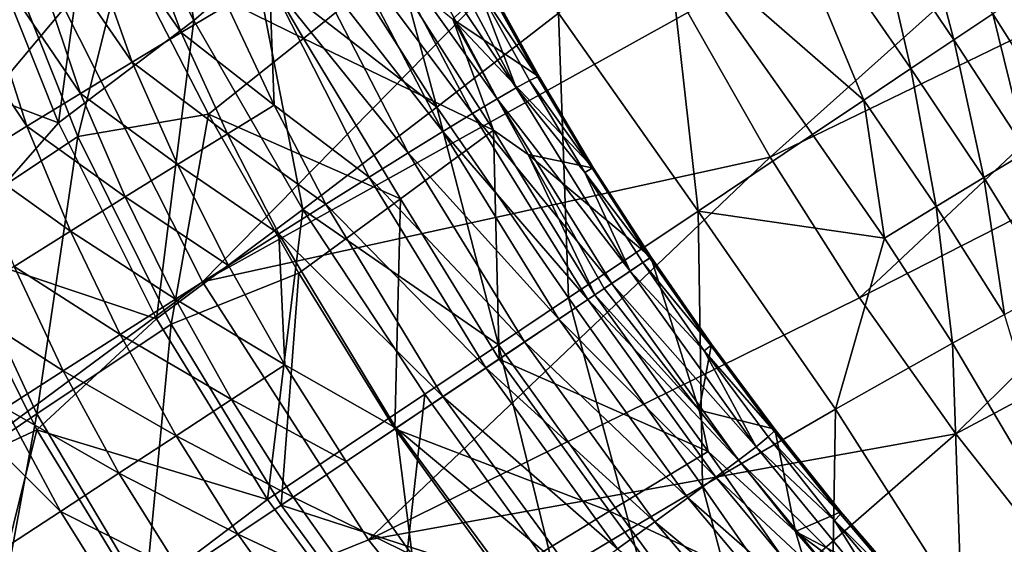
# Model space of a CAD drawing. Header units: metres. Extents: x 0 to 1501, y -1015 to 0.
# Tile 5 of 107: x 99 to 219, y -793 to -729. Entities that reach past the tile are written whole.
import ezdxf

# ---------------------------------------------------------------- set-up
doc = ezdxf.new("R2010")
doc.units = ezdxf.units.M

msp = doc.modelspace()

# ---------------------------------------------------------------- linework, layer by layer
at = {"layer": 'None'}
for points in [[(90.984039, -692.390259, -3), (104.320679, -727.444885, -3), (3, -848.404846, -3)], [(108.515602, -705.745483, 25.389019), (120.175064, -728.937927, 27.948284), (115.102669, -699.347656, 14.908192)], [(115.102669, -699.347656, 14.908192), (120.175064, -728.937927, 27.948284), (127.742882, -722.410583, 16.346569)], [(190.69519, -745.661804, -103.880821), (180.627426, -727.959656, -103.891739), (242.272995, -699.507935, -204.792892)], [(242.272995, -699.507935, -204.792892), (251.280014, -716.269653, -204.782913), (190.69519, -745.661804, -103.880821)], [(93.884544, -717.080383, 45.02301), (103.619209, -741.456299, 49.942097), (108.515602, -705.745483, 25.389019)], [(103.619209, -741.456299, 49.942097), (120.175064, -728.937927, 27.948284), (108.515602, -705.745483, 25.389019)], [(178.024948, -717.650024, -48.76466), (202.15802, -738.68927, -63.282249), (189.549988, -708.397644, -77.405983)], [(202.15802, -738.68927, -63.282249), (207.926178, -734.828857, -78.106201), (189.549988, -708.397644, -77.405983)], [(189.549988, -708.397644, -77.405983), (207.926178, -734.828857, -78.106201), (203.953354, -717.6698, -93.183113)], [(121.245834, -760.914734, -3), (104.320679, -727.444885, -3), (171.452286, -709.804382, -103.897598)], [(121.245834, -760.914734, -3), (171.452286, -709.804382, -103.897598), (180.627426, -727.959656, -103.891739)], [(141.912949, -710.002197, -7.816291), (134.992447, -716.096252, 4.419731), (149.927643, -739.532654, 4.987587)], [(164.790176, -728.046631, -21.245323), (141.912949, -710.002197, -7.816291), (149.927643, -739.532654, 4.987587)], [(203.953354, -717.6698, -93.183113), (213.185486, -731.309021, -93.201706), (208.671722, -714.123169, -108.375641)], [(213.185486, -731.309021, -93.201706), (217.927139, -728.13562, -108.543488), (208.671722, -714.123169, -108.375641)], [(149.927643, -739.532654, 4.987587), (134.992447, -716.096252, 4.419731), (127.742882, -722.410583, 16.346569)], [(251.280014, -716.269653, -204.782913), (201.63533, -762.855164, -103.864357), (190.69519, -745.661804, -103.880821)], [(201.63533, -762.855164, -103.864357), (251.280014, -716.269653, -204.782913), (260.941101, -732.650513, -204.768143)], [(81.235191, -733.083191, 46.416569), (103.619209, -741.456299, 49.942097), (93.884544, -717.080383, 45.02301)], [(164.790176, -728.046631, -21.245323), (181.901199, -752.246338, -20.6854), (178.024948, -717.650024, -48.76466)], [(181.901199, -752.246338, -20.6854), (195.890671, -742.883728, -48.754669), (178.024948, -717.650024, -48.76466)], [(178.024948, -717.650024, -48.76466), (195.890671, -742.883728, -48.754669), (202.15802, -738.68927, -63.282249)], [(207.926178, -734.828857, -78.106201), (213.185486, -731.309021, -93.201706), (203.953354, -717.6698, -93.183113)], [(120.175064, -728.937927, 27.948284), (133.530212, -752.045898, 29.778244), (127.742882, -722.410583, 16.346569)], [(127.742882, -722.410583, 16.346569), (133.530212, -752.045898, 29.778244), (149.927643, -739.532654, 4.987587)], [(222.143204, -725.314026, -124.10585), (217.927139, -728.13562, -108.543488), (226.838898, -742.207214, -107.935173)], [(3, -848.404846, -3), (104.320679, -727.444885, -3), (121.245834, -760.914734, -3)], [(190.69519, -745.661804, -103.880821), (121.245834, -760.914734, -3), (180.627426, -727.959656, -103.891739)], [(149.927643, -739.532654, 4.987587), (166.051437, -762.853882, 5.913676), (164.790176, -728.046631, -21.245323)], [(166.051437, -762.853882, 5.913676), (181.901199, -752.246338, -20.6854), (164.790176, -728.046631, -21.245323)], [(217.927139, -728.13562, -108.543488), (213.185486, -731.309021, -93.201706), (222.115479, -745.003357, -92.60437)], [(226.838898, -742.207214, -107.935173), (217.927139, -728.13562, -108.543488), (222.115479, -745.003357, -92.60437)], [(103.619209, -741.456299, 49.942097), (115.640266, -765.43042, 52.945427), (120.175064, -728.937927, 27.948284)], [(115.640266, -765.43042, 52.945427), (133.530212, -752.045898, 29.778244), (120.175064, -728.937927, 27.948284)], [(213.185486, -731.309021, -93.201706), (207.926178, -734.828857, -78.106201), (216.842834, -748.160828, -77.511757)], [(222.115479, -745.003357, -92.60437), (213.185486, -731.309021, -93.201706), (216.842834, -748.160828, -77.511757)], [(81.235191, -733.083191, 46.416569), (90.087723, -756.85321, 50.547314), (103.619209, -741.456299, 49.942097)], [(213.427643, -779.483887, -103.841812), (201.63533, -762.855164, -103.864357), (260.941101, -732.650513, -204.768143)], [(213.427643, -779.483887, -103.841812), (260.941101, -732.650513, -204.768143), (271.242432, -748.613708, -204.748199)], [(207.926178, -734.828857, -78.106201), (202.15802, -738.68927, -63.282249), (211.031113, -751.675598, -62.688435)], [(216.842834, -748.160828, -77.511757), (207.926178, -734.828857, -78.106201), (211.031113, -751.675598, -62.688435)], [(133.530212, -752.045898, 29.778244), (157.461639, -768.602722, 18.605827), (149.927643, -739.532654, 4.987587)], [(157.461639, -768.602722, 18.605827), (166.051437, -762.853882, 5.913676), (149.927643, -739.532654, 4.987587)], [(202.15802, -738.68927, -63.282249), (195.890671, -742.883728, -48.754669), (204.691788, -755.542419, -48.165005)], [(211.031113, -751.675598, -62.688435), (202.15802, -738.68927, -63.282249), (204.691788, -755.542419, -48.165005)], [(90.087723, -756.85321, 50.547314), (115.640266, -765.43042, 52.945427), (103.619209, -741.456299, 49.942097)], [(204.691788, -755.542419, -48.165005), (195.890671, -742.883728, -48.754669), (181.901199, -752.246338, -20.6854)], [(216.842834, -748.160828, -77.511757), (225.211365, -761.721985, -76.301437), (222.115479, -745.003357, -92.60437)], [(141.574051, -792.433899, -3), (121.245834, -760.914734, -3), (190.69519, -745.661804, -103.880821)], [(201.63533, -762.855164, -103.864357), (141.574051, -792.433899, -3), (190.69519, -745.661804, -103.880821)], [(211.031113, -751.675598, -62.688435), (219.376511, -764.874023, -61.624454), (216.842834, -748.160828, -77.511757)], [(226.05188, -795.492249, -103.812691), (213.427643, -779.483887, -103.841812), (271.242432, -748.613708, -204.748199)], [(219.376511, -764.874023, -61.624454), (225.211365, -761.721985, -76.301437), (216.842834, -748.160828, -77.511757)], [(115.640266, -765.43042, 52.945427), (129.207306, -787.512146, 54.000027), (133.530212, -752.045898, 29.778244)], [(129.207306, -787.512146, 54.000027), (148.44751, -774.635498, 30.864491), (133.530212, -752.045898, 29.778244)], [(133.530212, -752.045898, 29.778244), (148.44751, -774.635498, 30.864491), (157.461639, -768.602722, 18.605827)], [(166.051437, -762.853882, 5.913676), (182.427383, -785.890686, 6.640181), (181.901199, -752.246338, -20.6854)], [(182.427383, -785.890686, 6.640181), (198.693604, -776.457458, -19.502892), (181.901199, -752.246338, -20.6854)], [(181.901199, -752.246338, -20.6854), (198.693604, -776.457458, -19.502892), (204.691788, -755.542419, -48.165005)], [(204.691788, -755.542419, -48.165005), (213.001373, -768.383789, -47.241985), (211.031113, -751.675598, -62.688435)], [(213.001373, -768.383789, -47.241985), (219.376511, -764.874023, -61.624454), (211.031113, -751.675598, -62.688435)], [(198.693604, -776.457458, -19.502892), (213.001373, -768.383789, -47.241985), (204.691788, -755.542419, -48.165005)], [(100.970688, -779.000488, 52.896366), (90.087723, -756.85321, 50.547314), (78.238495, -789.595764)], [(90.087723, -756.85321, 50.547314), (100.970688, -779.000488, 52.896366), (115.640266, -765.43042, 52.945427)], [(121.245834, -760.914734, -3), (141.574051, -792.433899, -3), (3, -848.404846, -3)], [(141.574051, -792.433899, -3), (201.63533, -762.855164, -103.864357), (213.427643, -779.483887, -103.841812)], [(157.461639, -768.602722, 18.605827), (173.608215, -791.094299, 19.031626), (166.051437, -762.853882, 5.913676)], [(173.608215, -791.094299, 19.031626), (182.427383, -785.890686, 6.640181), (166.051437, -762.853882, 5.913676)], [(213.001373, -768.383789, -47.241985), (228.23616, -794.084717, -44.329613), (219.376511, -764.874023, -61.624454)], [(100.970688, -779.000488, 52.896366), (129.207306, -787.512146, 54.000027), (115.640266, -765.43042, 52.945427)], [(198.693604, -776.457458, -19.502892), (214.107346, -800.604858, -17.929594), (213.001373, -768.383789, -47.241985)], [(214.107346, -800.604858, -17.929594), (228.23616, -794.084717, -44.329613), (213.001373, -768.383789, -47.241985)], [(148.44751, -774.635498, 30.864491), (164.359283, -796.607544, 30.928659), (157.461639, -768.602722, 18.605827)], [(164.359283, -796.607544, 30.928659), (173.608215, -791.094299, 19.031626), (157.461639, -768.602722, 18.605827)], [(129.207306, -787.512146, 54.000027), (144.659943, -808.508484, 53.125347), (148.44751, -774.635498, 30.864491)], [(144.659943, -808.508484, 53.125347), (164.359283, -796.607544, 30.928659), (148.44751, -774.635498, 30.864491)], [(182.427383, -785.890686, 6.640181), (198.167374, -808.469482, 6.875086), (198.693604, -776.457458, -19.502892)], [(198.167374, -808.469482, 6.875086), (214.107346, -800.604858, -17.929594), (198.693604, -776.457458, -19.502892)], [(92.369057, -813.695129), (100.970688, -779.000488, 52.896366), (78.238495, -789.595764)], [(113.475868, -799.387146, 53.642864), (100.970688, -779.000488, 52.896366), (92.369057, -813.695129)], [(100.970688, -779.000488, 52.896366), (113.475868, -799.387146, 53.642864), (129.207306, -787.512146, 54.000027)], [(165.082336, -821.658081, -3), (141.574051, -792.433899, -3), (213.427643, -779.483887, -103.841812)], [(165.082336, -821.658081, -3), (213.427643, -779.483887, -103.841812), (226.05188, -795.492249, -103.812691)], [(173.608215, -791.094299, 19.031626), (189.585175, -812.894226, 18.571999), (182.427383, -785.890686, 6.640181)], [(189.585175, -812.894226, 18.571999), (198.167374, -808.469482, 6.875086), (182.427383, -785.890686, 6.640181)], [(113.475868, -799.387146, 53.642864), (144.659943, -808.508484, 53.125347), (129.207306, -787.512146, 54.000027)], [(164.359283, -796.607544, 30.928659), (180.632462, -817.637024, 29.744375), (173.608215, -791.094299, 19.031626)], [(180.632462, -817.637024, 29.744375), (189.585175, -812.894226, 18.571999), (173.608215, -791.094299, 19.031626)], [(3, -848.404846, -3), (141.574051, -792.433899, -3), (165.082336, -821.658081, -3)]]:
    msp.add_3dface(points, dxfattribs=at)
at = {"layer": 'None012'}
for points in [[(109.383919, -705.64502, 58.668541), (103.702629, -708.924255, 62.86462), (118.654594, -730.437561, 67.915123)], [(118.654594, -730.437561, 67.915123), (124.27047, -727.101074, 62.99794), (109.383919, -705.64502, 58.668541)], [(97.723328, -712.423279, 66.483208), (112.660316, -734.03595, 72.204292), (103.702629, -708.924255, 62.86462)], [(103.702629, -708.924255, 62.86462), (112.660316, -734.03595, 72.204292), (118.654594, -730.437561, 67.915123)], [(111.705414, -720.41925, 33.598019), (122.123795, -711.471863, 19.275747), (133.617737, -731.175232, 20.384518)], [(122.123795, -711.471863, 19.275747), (144.231247, -722.561462, 4.178916), (133.617737, -731.175232, 20.384518)], [(106.345276, -737.862061, 75.831055), (97.723328, -712.423279, 66.483208), (91.501175, -716.112061, 69.501335)], [(106.345276, -737.862061, 75.831055), (112.660316, -734.03595, 72.204292), (97.723328, -712.423279, 66.483208)], [(159.62648, -737.17804, 26.388615), (147.303223, -714.157532, 22.945543), (144.934784, -715.35968, 30.599131)], [(147.303223, -714.157532, 22.945543), (159.62648, -737.17804, 26.388615), (154.933304, -724.883301, 17.008118)], [(157.287537, -738.526306, 34.425102), (144.934784, -715.35968, 30.599131), (141.933273, -716.96814, 37.942345)], [(157.287537, -738.526306, 34.425102), (159.62648, -737.17804, 26.388615), (144.934784, -715.35968, 30.599131)], [(99.770157, -741.879517, 78.767548), (91.501175, -716.112061, 69.501335), (85.093559, -719.958862, 71.901772)], [(99.770157, -741.879517, 78.767548), (106.345276, -737.862061, 75.831055), (91.501175, -716.112061, 69.501335)], [(154.286179, -740.311768, 42.144413), (141.933273, -716.96814, 37.942345), (138.328278, -718.967468, 44.911793)], [(154.286179, -740.311768, 42.144413), (157.287537, -738.526306, 34.425102), (141.933273, -716.96814, 37.942345)], [(150.652039, -742.516113, 49.472965), (138.328278, -718.967468, 44.911793), (134.154999, -721.33844, 51.447456)], [(150.652039, -742.516113, 49.472965), (154.286179, -740.311768, 42.144413), (138.328278, -718.967468, 44.911793)], [(92.998184, -746.050415, 80.992767), (99.770157, -741.879517, 78.767548), (85.093559, -719.958862, 71.901772)], [(96.702347, -719.741821, 44.755642), (106.007118, -743.130859, 49.53833), (90.143333, -753.693237, 49.586765)], [(111.705414, -720.41925, 33.598019), (106.007118, -743.130859, 49.53833), (96.702347, -719.741821, 44.755642)], [(121.983635, -740.397827, 35.904621), (106.007118, -743.130859, 49.53833), (111.705414, -720.41925, 33.598019)], [(133.617737, -731.175232, 20.384518), (121.983635, -740.397827, 35.904621), (111.705414, -720.41925, 33.598019)], [(134.154999, -721.33844, 51.447456), (129.453918, -724.05835, 57.493309), (146.42099, -745.116821, 56.340958)], [(146.42099, -745.116821, 56.340958), (150.652039, -742.516113, 49.472965), (134.154999, -721.33844, 51.447456)], [(144.231247, -722.561462, 4.178916), (156.853241, -742.369934, 3.802176), (133.617737, -731.175232, 20.384518)], [(144.231247, -722.561462, 4.178916), (151.885071, -728.780334, 0.200634), (156.853241, -742.369934, 3.802176)], [(129.453918, -724.05835, 57.493309), (124.27047, -727.101074, 62.99794), (130.002792, -739.308594, 66.208252)], [(129.453918, -724.05835, 57.493309), (141.634766, -748.087646, 62.683075), (146.42099, -745.116821, 56.340958)], [(141.634766, -748.087646, 62.683075), (129.453918, -724.05835, 57.493309), (130.002792, -739.308594, 66.208252)], [(156.228333, -724.549072, 0.362318), (162.471024, -735.873352, 1.152276), (151.885071, -728.780334, 0.200634)], [(154.933304, -724.883301, 17.008118), (162.231232, -735.84436, 9.672698), (155.931381, -724.491699, 8.733278)], [(161.279846, -736.280884, 18.111546), (162.231232, -735.84436, 9.672698), (154.933304, -724.883301, 17.008118)], [(159.62648, -737.17804, 26.388615), (161.279846, -736.280884, 18.111546), (154.933304, -724.883301, 17.008118)], [(162.231232, -735.84436, 9.672698), (162.471024, -735.873352, 1.152276), (155.931381, -724.491699, 8.733278)], [(162.471024, -735.873352, 1.152276), (156.228333, -724.549072, 0.362318), (155.931381, -724.491699, 8.733278)], [(124.27047, -727.101074, 62.99794), (118.654594, -730.437561, 67.915123), (130.002792, -739.308594, 66.208252)], [(162.471024, -735.873352, 1.152276), (169.106277, -747.001404, 1.251065), (151.885071, -728.780334, 0.200634)], [(151.885071, -728.780334, 0.200634), (169.106277, -747.001404, 1.251065), (161.101944, -745.338501, 1.117316)], [(151.885071, -728.780334, 0.200634), (161.101944, -745.338501, 1.117316), (156.853241, -742.369934, 3.802176)], [(118.654594, -730.437561, 67.915123), (112.660316, -734.03595, 72.204292), (124.299904, -742.790894, 71.222298)], [(130.002792, -739.308594, 66.208252), (118.654594, -730.437561, 67.915123), (124.299904, -742.790894, 71.222298)], [(145.48378, -750.763489, 20.746317), (121.983635, -740.397827, 35.904621), (133.617737, -731.175232, 20.384518)], [(156.853241, -742.369934, 3.802176), (145.48378, -750.763489, 20.746317), (133.617737, -731.175232, 20.384518)], [(112.660316, -734.03595, 72.204292), (106.345276, -737.862061, 75.831055), (118.207069, -746.539978, 75.575264)], [(124.299904, -742.790894, 71.222298), (112.660316, -734.03595, 72.204292), (118.207069, -746.539978, 75.575264)], [(168.924026, -747.019165, 9.871828), (162.231232, -735.84436, 9.672698), (161.279846, -736.280884, 18.111546)], [(168.924026, -747.019165, 9.871828), (169.106277, -747.001404, 1.251065), (162.231232, -735.84436, 9.672698)], [(169.106277, -747.001404, 1.251065), (162.471024, -735.873352, 1.152276), (162.231232, -735.84436, 9.672698)], [(173.584351, -759.592896, 26.961752), (159.62648, -737.17804, 26.388615), (157.287537, -738.526306, 34.425102)], [(168.024353, -747.513855, 18.427418), (161.279846, -736.280884, 18.111546), (159.62648, -737.17804, 26.388615)], [(159.62648, -737.17804, 26.388615), (173.584351, -759.592896, 26.961752), (168.024353, -747.513855, 18.427418)], [(168.024353, -747.513855, 18.427418), (168.924026, -747.019165, 9.871828), (161.279846, -736.280884, 18.111546)], [(106.345276, -737.862061, 75.831055), (99.770157, -741.879517, 78.767548), (111.78373, -750.518921, 79.229462)], [(118.207069, -746.539978, 75.575264), (106.345276, -737.862061, 75.831055), (111.78373, -750.518921, 79.229462)], [(136.340546, -751.398438, 68.439178), (130.002792, -739.308594, 66.208252), (124.299904, -742.790894, 71.222298)], [(136.340546, -751.398438, 68.439178), (141.634766, -748.087646, 62.683075), (130.002792, -739.308594, 66.208252)], [(171.332214, -761.100159, 35.185852), (157.287537, -738.526306, 34.425102), (154.286179, -740.311768, 42.144413)], [(171.332214, -761.100159, 35.185852), (173.584351, -759.592896, 26.961752), (157.287537, -738.526306, 34.425102)], [(121.983635, -740.397827, 35.904621), (117.434456, -766.081055, 52.493973), (106.007118, -743.130859, 49.53833)], [(133.048569, -759.855896, 37.084946), (117.434456, -766.081055, 52.493973), (121.983635, -740.397827, 35.904621)], [(145.48378, -750.763489, 20.746317), (133.048569, -759.855896, 37.084946), (121.983635, -740.397827, 35.904621)], [(168.407593, -763.057495, 43.097572), (154.286179, -740.311768, 42.144413), (150.652039, -742.516113, 49.472965)], [(168.407593, -763.057495, 43.097572), (171.332214, -761.100159, 35.185852), (154.286179, -740.311768, 42.144413)], [(99.770157, -741.879517, 78.767548), (92.998184, -746.050415, 80.992767), (105.092522, -754.688782, 82.154182)], [(111.78373, -750.518921, 79.229462), (99.770157, -741.879517, 78.767548), (105.092522, -754.688782, 82.154182)], [(90.143333, -753.693237, 49.586765), (106.007118, -743.130859, 49.53833), (101.001022, -777.049072, 52.501076)], [(106.007118, -743.130859, 49.53833), (117.434456, -766.081055, 52.493973), (101.001022, -777.049072, 52.501076)], [(130.590515, -755.015747, 73.554932), (124.299904, -742.790894, 71.222298), (118.207069, -746.539978, 75.575264)], [(130.590515, -755.015747, 73.554932), (136.340546, -751.398438, 68.439178), (124.299904, -742.790894, 71.222298)], [(157.534225, -770.334595, 20.370127), (145.48378, -750.763489, 20.746317), (156.853241, -742.369934, 3.802176)], [(164.839874, -765.445251, 50.617538), (150.652039, -742.516113, 49.472965), (146.42099, -745.116821, 56.340958)], [(164.839874, -765.445251, 50.617538), (168.407593, -763.057495, 43.097572), (150.652039, -742.516113, 49.472965)], [(156.853241, -742.369934, 3.802176), (161.101944, -745.338501, 1.117316), (169.250595, -762.493286, 3.070055)], [(169.250595, -762.493286, 3.070055), (157.534225, -770.334595, 20.370127), (156.853241, -742.369934, 3.802176)], [(146.42099, -745.116821, 56.340958), (141.634766, -748.087646, 62.683075), (160.664841, -768.23938, 57.6703)], [(160.664841, -768.23938, 57.6703), (164.839874, -765.445251, 50.617538), (146.42099, -745.116821, 56.340958)], [(169.106277, -747.001404, 1.251065), (176.115143, -757.89917, 1.251065), (161.101944, -745.338501, 1.117316)], [(161.101944, -745.338501, 1.117316), (176.115143, -757.89917, 1.251065), (170.406631, -761.719604, 1.251065)], [(161.101944, -745.338501, 1.117316), (170.406631, -761.719604, 1.251065), (169.250595, -762.493286, 3.070055)], [(105.092522, -754.688782, 82.154182), (92.998184, -746.050415, 80.992767), (98.198738, -759.008728, 84.32608)], [(124.441376, -758.90332, 77.982384), (118.207069, -746.539978, 75.575264), (111.78373, -750.518921, 79.229462)], [(130.590515, -755.015747, 73.554932), (118.207069, -746.539978, 75.575264), (124.441376, -758.90332, 77.982384)], [(168.024353, -747.513855, 18.427418), (175.987869, -757.984314, 9.908803), (168.924026, -747.019165, 9.871828)], [(173.584351, -759.592896, 26.961752), (175.141449, -758.550781, 18.507793), (168.024353, -747.513855, 18.427418)], [(168.024353, -747.513855, 18.427418), (175.141449, -758.550781, 18.507793), (175.987869, -757.984314, 9.908803)], [(168.924026, -747.019165, 9.871828), (176.141296, -757.881653, 2.499999), (169.106277, -747.001404, 1.251065)], [(175.987869, -757.984314, 9.908803), (176.141296, -757.881653, 2.499999), (168.924026, -747.019165, 9.871828)], [(176.141296, -757.881653, 2.499999), (176.115143, -757.89917, 1.251065), (169.106277, -747.001404, 1.251065)], [(155.924393, -771.411987, 64.185104), (141.634766, -748.087646, 62.683075), (136.340546, -751.398438, 68.439178)], [(141.634766, -748.087646, 62.683075), (155.924393, -771.411987, 64.185104), (160.664841, -768.23938, 57.6703)], [(117.953773, -763.021973, 81.68045), (111.78373, -750.518921, 79.229462), (105.092522, -754.688782, 82.154182)], [(117.953773, -763.021973, 81.68045), (124.441376, -758.90332, 77.982384), (111.78373, -750.518921, 79.229462)], [(150.666092, -774.931152, 70.096581), (136.340546, -751.398438, 68.439178), (130.590515, -755.015747, 73.554932)], [(144.772629, -778.875427, 37.178787), (133.048569, -759.855896, 37.084946), (145.48378, -750.763489, 20.746317)], [(150.666092, -774.931152, 70.096581), (155.924393, -771.411987, 64.185104), (136.340546, -751.398438, 68.439178)], [(157.534225, -770.334595, 20.370127), (144.772629, -778.875427, 37.178787), (145.48378, -750.763489, 20.746317)], [(101.001022, -777.049072, 52.501076), (81.454971, -790.130188, 2.499999), (90.143333, -753.693237, 49.586765)], [(111.191696, -767.330444, 84.615379), (105.092522, -754.688782, 82.154182), (98.198738, -759.008728, 84.32608)], [(111.191696, -767.330444, 84.615379), (117.953773, -763.021973, 81.68045), (105.092522, -754.688782, 82.154182)], [(131.326431, -771.039307, 79.386917), (130.590515, -755.015747, 73.554932), (124.441376, -758.90332, 77.982384)], [(144.942703, -778.761597, 75.345421), (130.590515, -755.015747, 73.554932), (131.326431, -771.039307, 79.386917)], [(144.942703, -778.761597, 75.345421), (150.666092, -774.931152, 70.096581), (130.590515, -755.015747, 73.554932)], [(182.002243, -776.567505, 1.117316), (170.406631, -761.719604, 1.251065), (176.115143, -757.89917, 1.251065)], [(175.141449, -758.550781, 18.507793), (173.584351, -759.592896, 26.961752), (182.630768, -769.338623, 18.427418)], [(175.987869, -757.984314, 9.908803), (175.141449, -758.550781, 18.507793), (183.431152, -768.695557, 9.871828)], [(183.431152, -768.695557, 9.871828), (175.141449, -758.550781, 18.507793), (182.630768, -769.338623, 18.427418)], [(176.141296, -757.881653, 2.499999), (175.987869, -757.984314, 9.908803), (183.431152, -768.695557, 9.871828)], [(176.115143, -757.89917, 1.251065), (176.141296, -757.881653, 2.499999), (183.517075, -768.533875, 1.251065)], [(176.115143, -757.89917, 1.251065), (183.517075, -768.533875, 1.251065), (182.002243, -776.567505, 1.117316)], [(176.141296, -757.881653, 2.499999), (183.431152, -768.695557, 9.871828), (183.517075, -768.533875, 1.251065)], [(104.221901, -771.785645, 86.761131), (98.198738, -759.008728, 84.32608), (91.169693, -763.436523, 85.729393)], [(104.221901, -771.785645, 86.761131), (111.191696, -767.330444, 84.615379), (98.198738, -759.008728, 84.32608)], [(130.864578, -788.183472, 53.499882), (117.434456, -766.081055, 52.493973), (133.048569, -759.855896, 37.084946)], [(131.326431, -771.039307, 79.386917), (124.441376, -758.90332, 77.982384), (117.953773, -763.021973, 81.68045)], [(144.772629, -778.875427, 37.178787), (130.864578, -788.183472, 53.499882), (133.048569, -759.855896, 37.084946)], [(173.584351, -759.592896, 26.961752), (171.332214, -761.100159, 35.185852), (188.983612, -781.043152, 26.388615)], [(182.630768, -769.338623, 18.427418), (173.584351, -759.592896, 26.961752), (188.983612, -781.043152, 26.388615)], [(171.332214, -761.100159, 35.185852), (168.407593, -763.057495, 43.097572), (186.845352, -782.691284, 34.425102)], [(188.983612, -781.043152, 26.388615), (171.332214, -761.100159, 35.185852), (186.845352, -782.691284, 34.425102)], [(157.534225, -770.334595, 20.370127), (169.250595, -762.493286, 3.070055), (183.126511, -781.627197, 3.802176)], [(169.250595, -762.493286, 3.070055), (170.406631, -761.719604, 1.251065), (182.002243, -776.567505, 1.117316)], [(183.126511, -781.627197, 3.802176), (169.250595, -762.493286, 3.070055), (182.002243, -776.567505, 1.117316)], [(97.113213, -776.343018, 88.099625), (104.221901, -771.785645, 86.761131), (91.169693, -763.436523, 85.729393)], [(124.820786, -775.279053, 83.138924), (117.953773, -763.021973, 81.68045), (111.191696, -767.330444, 84.615379)], [(124.820786, -775.279053, 83.138924), (131.326431, -771.039307, 79.386917), (117.953773, -763.021973, 81.68045)], [(168.407593, -763.057495, 43.097572), (164.839874, -765.445251, 50.617538), (184.050354, -784.785095, 42.144413)], [(186.845352, -782.691284, 34.425102), (168.407593, -763.057495, 43.097572), (184.050354, -784.785095, 42.144413)], [(101.001022, -777.049072, 52.501076), (117.434456, -766.081055, 52.493973), (114.24334, -799.307434, 53.499901)], [(117.434456, -766.081055, 52.493973), (130.864578, -788.183472, 53.499882), (114.24334, -799.307434, 53.499901)], [(164.839874, -765.445251, 50.617538), (160.664841, -768.23938, 57.6703), (180.626846, -787.304138, 49.472965)], [(184.050354, -784.785095, 42.144413), (164.839874, -765.445251, 50.617538), (180.626846, -787.304138, 49.472965)], [(118.035919, -779.707458, 86.102036), (111.191696, -767.330444, 84.615379), (104.221901, -771.785645, 86.761131)], [(118.035919, -779.707458, 86.102036), (124.820786, -775.279053, 83.138924), (111.191696, -767.330444, 84.615379)], [(160.664841, -768.23938, 57.6703), (155.924393, -771.411987, 64.185104), (176.609253, -790.223877, 56.340958)], [(180.626846, -787.304138, 49.472965), (160.664841, -768.23938, 57.6703), (176.609253, -790.223877, 56.340958)], [(183.517075, -768.533875, 1.251065), (191.274353, -778.911011, 1.152276), (182.002243, -776.567505, 1.117316)], [(183.431152, -768.695557, 9.871828), (182.630768, -769.338623, 18.427418), (191.209686, -779.143738, 9.672698)], [(190.44339, -779.85675, 18.111546), (182.630768, -769.338623, 18.427418), (188.983612, -781.043152, 26.388615)], [(182.630768, -769.338623, 18.427418), (190.44339, -779.85675, 18.111546), (191.209686, -779.143738, 9.672698)], [(183.517075, -768.533875, 1.251065), (183.431152, -768.695557, 9.871828), (191.274353, -778.911011, 1.152276)], [(183.431152, -768.695557, 9.871828), (191.209686, -779.143738, 9.672698), (191.274353, -778.911011, 1.152276)], [(171.03183, -788.937195, 20.746317), (144.772629, -778.875427, 37.178787), (157.534225, -770.334595, 20.370127)], [(171.03183, -788.937195, 20.746317), (157.534225, -770.334595, 20.370127), (183.126511, -781.627197, 3.802176)], [(111.039383, -784.279785, 88.247482), (104.221901, -771.785645, 86.761131), (97.113213, -776.343018, 88.099625)], [(111.039383, -784.279785, 88.247482), (118.035919, -779.707458, 86.102036), (104.221901, -771.785645, 86.761131)], [(138.81163, -782.864868, 79.87896), (131.326431, -771.039307, 79.386917), (124.820786, -775.279053, 83.138924)], [(138.81163, -782.864868, 79.87896), (144.942703, -778.761597, 75.345421), (131.326431, -771.039307, 79.386917)], [(155.924393, -771.411987, 64.185104), (150.666092, -774.931152, 70.096581), (172.037903, -793.515686, 62.683075)], [(176.609253, -790.223877, 56.340958), (155.924393, -771.411987, 64.185104), (172.037903, -793.515686, 62.683075)], [(132.334396, -787.199829, 83.651688), (124.820786, -775.279053, 83.138924), (118.035919, -779.707458, 86.102036)], [(132.334396, -787.199829, 83.651688), (138.81163, -782.864868, 79.87896), (124.820786, -775.279053, 83.138924)], [(150.666092, -774.931152, 70.096581), (144.942703, -778.761597, 75.345421), (166.958542, -797.147522, 68.439178)], [(172.037903, -793.515686, 62.683075), (150.666092, -774.931152, 70.096581), (166.958542, -797.147522, 68.439178)], [(103.900887, -788.949951, 89.554688), (97.113213, -776.343018, 88.099625), (93.528702, -778.645813, 88.462738)], [(103.900887, -788.949951, 89.554688), (111.039383, -784.279785, 88.247482), (97.113213, -776.343018, 88.099625)], [(182.002243, -776.567505, 1.117316), (191.274353, -778.911011, 1.152276), (193.794983, -791.401733, 0.200634)], [(182.002243, -776.567505, 1.117316), (193.794983, -791.401733, 0.200634), (183.126511, -781.627197, 3.802176)], [(94.479424, -812.534607, 2.499999), (81.454971, -790.130188, 2.499999), (101.001022, -777.049072, 52.501076)], [(114.24334, -799.307434, 53.499901), (94.479424, -812.534607, 2.499999), (101.001022, -777.049072, 52.501076)], [(96.691536, -793.670654, 90.011551), (103.900887, -788.949951, 89.554688), (93.528702, -778.645813, 88.462738)], [(130.864578, -788.183472, 53.499882), (144.772629, -778.875427, 37.178787), (157.884781, -796.965942, 37.084946)], [(144.942703, -778.761597, 75.345421), (138.81163, -782.864868, 79.87896), (146.889633, -794.293701, 79.386917)], [(157.884781, -796.965942, 37.084946), (144.772629, -778.875427, 37.178787), (171.03183, -788.937195, 20.746317)], [(166.958542, -797.147522, 68.439178), (144.942703, -778.761597, 75.345421), (161.421982, -801.083862, 73.554932)], [(144.942703, -778.761597, 75.345421), (146.889633, -794.293701, 79.386917), (161.421982, -801.083862, 73.554932)], [(191.209686, -779.143738, 9.672698), (190.44339, -779.85675, 18.111546), (199.30249, -789.296448, 8.733278)], [(191.274353, -778.911011, 1.152276), (191.209686, -779.143738, 9.672698), (199.362686, -789, 0.362318)], [(191.209686, -779.143738, 9.672698), (199.30249, -789.296448, 8.733278), (199.362686, -789, 0.362318)], [(191.274353, -778.911011, 1.152276), (199.362686, -789, 0.362318), (193.794983, -791.401733, 0.200634)], [(125.575989, -791.722961, 86.625763), (118.035919, -779.707458, 86.102036), (111.039383, -784.279785, 88.247482)], [(125.575989, -791.722961, 86.625763), (132.334396, -787.199829, 83.651688), (118.035919, -779.707458, 86.102036)], [(198.559952, -790.069763, 17.008118), (190.44339, -779.85675, 18.111546), (188.983612, -781.043152, 26.388615)], [(199.30249, -789.296448, 8.733278), (190.44339, -779.85675, 18.111546), (198.559952, -790.069763, 17.008118)], [(183.126511, -781.627197, 3.802176), (196.625626, -800.848633, 4.178916), (171.03183, -788.937195, 20.746317)], [(193.794983, -791.401733, 0.200634), (196.625626, -800.848633, 4.178916), (183.126511, -781.627197, 3.802176)], [(205.565979, -801.213196, 22.945543), (188.983612, -781.043152, 26.388615), (186.845352, -782.691284, 34.425102)], [(188.983612, -781.043152, 26.388615), (205.565979, -801.213196, 22.945543), (198.559952, -790.069763, 17.008118)], [(138.81163, -782.864868, 79.87896), (132.334396, -787.199829, 83.651688), (146.889633, -794.293701, 79.386917)], [(203.55159, -802.944336, 30.599131), (186.845352, -782.691284, 34.425102), (184.050354, -784.785095, 42.144413)], [(203.55159, -802.944336, 30.599131), (205.565979, -801.213196, 22.945543), (186.845352, -782.691284, 34.425102)], [(118.604218, -796.388855, 88.771339), (111.039383, -784.279785, 88.247482), (103.900887, -788.949951, 89.554688)], [(118.604218, -796.388855, 88.771339), (125.575989, -791.722961, 86.625763), (111.039383, -784.279785, 88.247482)], [(200.920166, -805.105774, 37.942345), (184.050354, -784.785095, 42.144413), (180.626846, -787.304138, 49.472965)], [(200.920166, -805.105774, 37.942345), (203.55159, -802.944336, 30.599131), (184.050354, -784.785095, 42.144413)], [(132.334396, -787.199829, 83.651688), (125.575989, -791.722961, 86.625763), (140.489594, -798.691223, 83.138924)], [(146.889633, -794.293701, 79.386917), (132.334396, -787.199829, 83.651688), (140.489594, -798.691223, 83.138924)], [(197.697266, -807.676025, 44.911793), (180.626846, -787.304138, 49.472965), (176.609253, -790.223877, 56.340958)], [(180.626846, -787.304138, 49.472965), (197.697266, -807.676025, 44.911793), (200.920166, -805.105774, 37.942345)], [(111.489037, -801.150757, 90.066902), (103.900887, -788.949951, 89.554688), (96.691536, -793.670654, 90.011551)], [(111.489037, -801.150757, 90.066902), (118.604218, -796.388855, 88.771339), (103.900887, -788.949951, 89.554688)], [(114.24334, -799.307434, 53.499901), (130.864578, -788.183472, 53.499882), (146.176208, -809.026733, 52.493973)], [(146.176208, -809.026733, 52.493973), (130.864578, -788.183472, 53.499882), (157.884781, -796.965942, 37.084946)], [(184.615631, -807.375793, 20.384518), (157.884781, -796.965942, 37.084946), (171.03183, -788.937195, 20.746317)], [(196.625626, -800.848633, 4.178916), (184.615631, -807.375793, 20.384518), (171.03183, -788.937195, 20.746317)], [(193.794983, -791.401733, 0.200634), (199.362686, -789, 0.362318), (207.739868, -798.756714, -1.207664)], [(199.362686, -789, 0.362318), (199.30249, -789.296448, 8.733278), (207.739868, -798.756714, -1.207664)], [(207.670731, -799.107971, 6.973486), (199.30249, -789.296448, 8.733278), (198.559952, -790.069763, 17.008118)], [(205.565979, -801.213196, 22.945543), (206.943588, -799.929871, 15.047648), (198.559952, -790.069763, 17.008118)], [(198.559952, -790.069763, 17.008118), (206.943588, -799.929871, 15.047648), (207.670731, -799.107971, 6.973486)], [(199.30249, -789.296448, 8.733278), (207.670731, -799.107971, 6.973486), (207.739868, -798.756714, -1.207664)], [(193.914108, -810.629944, 51.447456), (176.609253, -790.223877, 56.340958), (172.037903, -793.515686, 62.683075)], [(193.914108, -810.629944, 51.447456), (197.697266, -807.676025, 44.911793), (176.609253, -790.223877, 56.340958)], [(216.360184, -808.141846, -3.541771), (205.817001, -805.379333, -2.131491), (193.794983, -791.401733, 0.200634)], [(207.739868, -798.756714, -1.207664), (216.360184, -808.141846, -3.541771), (193.794983, -791.401733, 0.200634)], [(193.794983, -791.401733, 0.200634), (205.817001, -805.379333, -2.131491), (196.625626, -800.848633, 4.178916)], [(125.575989, -791.722961, 86.625763), (118.604218, -796.388855, 88.771339), (133.80864, -803.274902, 86.102036)], [(140.489594, -798.691223, 83.138924), (125.575989, -791.722961, 86.625763), (133.80864, -803.274902, 86.102036)]]:
    msp.add_3dface(points, dxfattribs=at)

doc.saveas('drawing.dxf')
